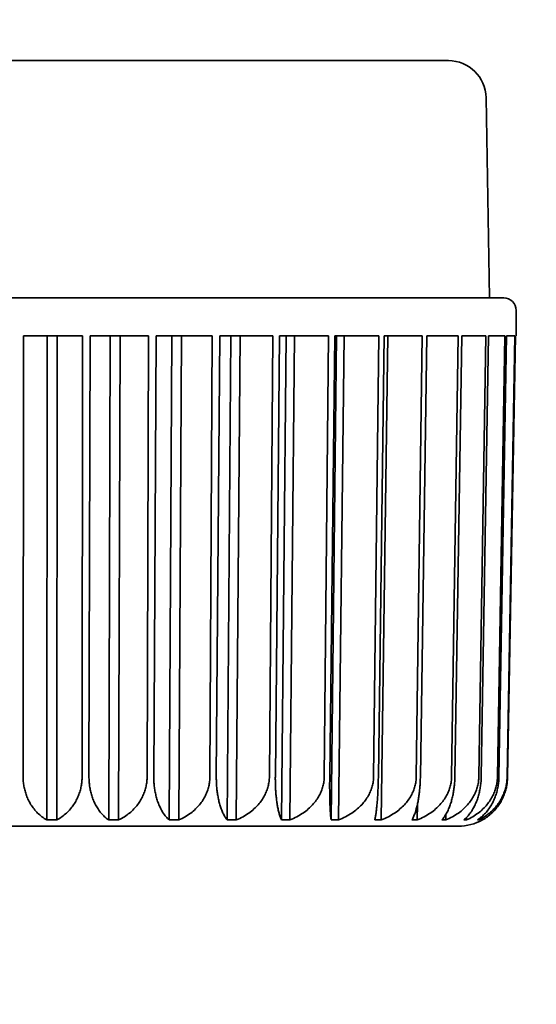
# Model space of a CAD drawing. Header units: millimetres. Extents: x 0 to 5110, y 0 to 2376.
# Tile 61 of 95: x 2534.1 to 2539.32, y 1585.11 to 1595.05. Entities that reach past the tile are written whole.
import ezdxf

# ---------------------------------------------------------------- set-up
doc = ezdxf.new("R2010")
doc.units = ezdxf.units.MM
doc.header["$LTSCALE"] = 8
doc.layers.add('Bemaßungen(ISO)', color=7, linetype='Continuous', lineweight=18)
doc.layers.add('Sichtbare Kanten(ISO)', color=7, linetype='Continuous', lineweight=35)
doc.styles.add('Aktuell-ISOGroßer Text', font='arial.ttf')
doc.dimstyles.new('X.XXXGroßer Text', dxfattribs={"dimscale": 8, "dimtxt": 3.048, "dimasz": 5, "dimexe": 3.175, "dimexo": 0.75, "dimgap": 0.762, "dimtad": 1, "dimdec": 1, "dimrnd": 1e-08, "dimzin": 12, "dimtxsty": 'Aktuell-ISOGroßer Text', "dimcen": 0.09, "dimdle": 10, "dimclrd": 256, "dimclre": 256, "dimclrt": 7, "dimadec": 0, "dimazin": 3, "dimtfac": 0.656168, "dimtdec": 1, "dimtmove": 0, "dimatfit": 3, "dimfxl": 1, "dimtolj": 1, "dimlwd": 25, "dimlwe": 25, "dimarcsym": 0})

# ---------------------------------------------------------------- blocks, each defined once
blk = doc.blocks.new('*D21')
at = {"layer": 'Bemaßungen(ISO)', "color": 250, "linetype": 'Continuous', "lineweight": 25, "true_color": 0x3f3f3f, "transparency": 16777216}
for p, q in [((2561.5173, 1619.2518), (2561.5173, 1302.9312)), ((2220.7673, 1498.5018), (2220.7673, 1302.9312)), ((2260.7673, 1328.3312), (2521.5173, 1328.3312))]:
    blk.add_line(p, q, dxfattribs=at)
at = {"layer": 'Bemaßungen(ISO)', "color": 250, "linetype": 'Continuous', "true_color": 0x3f3f3f, "transparency": 16777216}
for points in [[(2260.7673, 1334.9978), (2260.7673, 1321.6645), (2220.7673, 1328.3312)], [(2521.5173, 1334.9978), (2521.5173, 1321.6645), (2561.5173, 1328.3312)]]:
    blk.add_solid(points, dxfattribs=at)
at = {"layer": 'Defpoints', "color": 0, "linetype": 'Continuous', "transparency": 16777216}
for p in [(2561.5173, 1625.2518), (2220.7673, 1504.5018), (2561.5173, 1328.3312)]:
    blk.add_point(p, dxfattribs=at)
at = {"layer": 'Bemaßungen(ISO)', "color": 7, "linetype": 'Continuous', "lineweight": 25, "transparency": 16777216, "insert": (2354.7641, 1363.7345), "char_height": 24.384, "attachment_point": 1, "style": 'Aktuell-ISOGroßer Text'}
blk.add_mtext('\\A1;340,7', dxfattribs=at)
blk = doc.blocks.new('*D23')
at = {"layer": 'Bemaßungen(ISO)', "color": 250, "linetype": 'Continuous', "lineweight": 25, "true_color": 0x3f3f3f, "transparency": 16777216}
for p, q in [((2481.5173, 1619.2518), (2481.5173, 1375.8518)), ((2561.5173, 1619.2518), (2561.5173, 1375.8518)), ((2441.5173, 1401.2518), (2401.5173, 1401.2518)), ((2481.5173, 1401.2518), (2561.5173, 1401.2518)), ((2601.5173, 1401.2518), (2641.5173, 1401.2518))]:
    blk.add_line(p, q, dxfattribs=at)
at = {"layer": 'Bemaßungen(ISO)', "color": 250, "linetype": 'Continuous', "true_color": 0x3f3f3f, "transparency": 16777216}
for points in [[(2441.5173, 1407.9185), (2441.5173, 1394.5852), (2481.5173, 1401.2518)], [(2601.5173, 1407.9185), (2601.5173, 1394.5852), (2561.5173, 1401.2518)]]:
    blk.add_solid(points, dxfattribs=at)
at = {"layer": 'Defpoints', "color": 0, "linetype": 'Continuous', "transparency": 16777216}
for p in [(2481.5173, 1625.2518), (2561.5173, 1625.2518), (2561.5173, 1401.2518)]:
    blk.add_point(p, dxfattribs=at)
at = {"layer": 'Bemaßungen(ISO)', "color": 7, "linetype": 'Continuous', "lineweight": 25, "transparency": 16777216, "insert": (2504.0776, 1432.2475), "char_height": 24.384, "attachment_point": 1, "style": 'Aktuell-ISOGroßer Text'}
blk.add_mtext('\\A1;80', dxfattribs=at)

msp = doc.modelspace()

# ---------------------------------------------------------------- linework, layer by layer
at = {"layer": 'Sichtbare Kanten(ISO)'}
for p, q in [((2530.1017, 1594.6378), (2538.433, 1594.6378)), ((2538.8139, 1594.2635), (2538.8492, 1592.2418)), ((2529.5429, 1592.2418), (2538.9917, 1592.2418)), ((2539.1187, 1591.8601), (2539.1187, 1592.1148)), ((2534.1382, 1591.8601), (2534.1356, 1587.407)), ((2534.7345, 1591.8601), (2534.1382, 1591.8601)), ((2534.3769, 1591.8601), (2534.3739, 1586.9702)), ((2534.4755, 1586.9702), (2534.4785, 1591.8601)), ((2534.7316, 1587.407), (2534.7345, 1591.8601)), ((2534.8144, 1591.8601), (2534.801, 1587.407)), ((2535.402, 1591.8601), (2534.8144, 1591.8601)), ((2535.0152, 1591.8601), (2535.0003, 1586.9702)), ((2535.1004, 1586.9702), (2535.1152, 1591.8601)), ((2535.3883, 1587.407), (2535.402, 1591.8601)), ((2535.4799, 1591.8601), (2535.456, 1587.407)), ((2536.0474, 1591.8601), (2535.4799, 1591.8601)), ((2535.6388, 1591.8601), (2535.6125, 1586.9702)), ((2535.7091, 1586.9702), (2535.7355, 1591.8601)), ((2536.0232, 1587.407), (2536.0474, 1591.8601)), ((2536.1219, 1591.8601), (2536.0879, 1587.407)), ((2536.6582, 1591.8601), (2536.1219, 1591.8601)), ((2536.2358, 1591.8601), (2536.1984, 1586.9702)), ((2536.2897, 1586.9702), (2536.3272, 1591.8601)), ((2536.6239, 1587.407), (2536.6582, 1591.8601)), ((2536.7277, 1591.8601), (2536.6843, 1587.407)), ((2537.2224, 1591.8601), (2536.7277, 1591.8601)), ((2536.7945, 1591.8601), (2536.7468, 1586.9702)), ((2536.831, 1586.9702), (2536.8787, 1591.8601)), ((2537.1787, 1587.407), (2537.2224, 1591.8601)), ((2537.2857, 1591.8601), (2537.2337, 1587.407)), ((2537.304, 1591.8601), (2537.2469, 1586.9702)), ((2537.7291, 1591.8601), (2537.2857, 1591.8601)), ((2537.3224, 1586.9702), (2537.3795, 1591.8601)), ((2537.6769, 1587.407), (2537.7291, 1591.8601)), ((2537.7849, 1591.8601), (2537.7253, 1587.407)), ((2537.7543, 1586.9702), (2537.8197, 1591.8601)), ((2538.1685, 1591.8601), (2537.7849, 1591.8601)), ((2538.1087, 1587.407), (2538.1685, 1591.8601)), ((2538.2157, 1591.8601), (2538.1497, 1587.407)), ((2538.5319, 1591.8601), (2538.2157, 1591.8601)), ((2538.4657, 1587.407), (2538.5319, 1591.8601)), ((2538.5696, 1591.8601), (2538.4985, 1587.407)), ((2538.8123, 1591.8601), (2538.5696, 1591.8601)), ((2538.7411, 1587.407), (2538.8123, 1591.8601)), ((2538.8397, 1591.8601), (2538.7649, 1587.407)), ((2539.0042, 1591.8601), (2538.8397, 1591.8601)), ((2538.9293, 1587.407), (2539.0042, 1591.8601)), ((2539.0209, 1591.8601), (2538.9438, 1587.407)), ((2539.1039, 1591.8601), (2539.0209, 1591.8601)), ((2539.0209, 1591.8601), (2539.0209, 1591.8601)), ((2539.0268, 1587.407), (2539.1039, 1591.8601)), ((2539.1095, 1591.8601), (2539.0317, 1587.407)), ((2539.1187, 1591.8601), (2539.1095, 1591.8601)), ((2538.1184, 1586.9702), (2538.1207, 1587.1312)), ((2538.4074, 1586.9702), (2538.4084, 1587.0279)), ((2538.616, 1586.9702), (2538.6164, 1586.9958)), ((2538.5331, 1586.9078), (2530.5731, 1586.9078)), ((2538.7398, 1586.9702), (2538.74, 1586.9799)), ((2538.7769, 1586.9702), (2538.7769, 1586.9703))]:
    msp.add_line(p, q, dxfattribs=at)
for centre, radius, start, end in [((2538.433, 1594.2568), 0.381, 1, 90), ((2538.9917, 1592.1148), 0.127, 0, 90), ((2536.1639, 1587.0348), 0.127, 269.97027, 269.97483), ((2536.1639, 1587.0348), 0.127, 269.97484, 270), ((2538.5331, 1587.4158), 0.508, 270.00197, 298.68715)]:
    msp.add_arc(centre, radius, start, end, dxfattribs=at)
for points, knots in [([(2534.1356, 1587.407), (2534.1356, 1587.3908), (2534.1363, 1587.3747), (2534.1376, 1587.3587), (2534.139, 1587.3426), (2534.1411, 1587.3266), (2534.1439, 1587.3106), (2534.1468, 1587.2947), (2534.1503, 1587.2787), (2534.1546, 1587.2629), (2534.1589, 1587.2471), (2534.164, 1587.2313), (2534.1698, 1587.2158), (2534.1757, 1587.2002), (2534.1823, 1587.1847), (2534.1898, 1587.1695), (2534.1973, 1587.1542), (2534.2057, 1587.1392), (2534.215, 1587.1244), (2534.2243, 1587.1097), (2534.2345, 1587.0952), (2534.2457, 1587.0812), (2534.2568, 1587.0672), (2534.269, 1587.0535), (2534.2822, 1587.0404), (2534.2954, 1587.0274), (2534.3096, 1587.0149), (2534.3249, 1587.0031), (2534.3401, 1586.9913), (2534.3565, 1586.9803), (2534.3739, 1586.9702)], [0, 0, 0, 0, 0.1, 0.1, 0.1, 0.2, 0.2, 0.2, 0.3, 0.3, 0.3, 0.4, 0.4, 0.4, 0.5, 0.5, 0.5, 0.6, 0.6, 0.6, 0.7, 0.7, 0.7, 0.8, 0.8, 0.8, 0.9, 0.9, 0.9, 1, 1, 1, 1]), ([(2534.7316, 1587.407), (2534.7316, 1587.3908), (2534.7309, 1587.3748), (2534.7294, 1587.3587), (2534.7278, 1587.3427), (2534.7256, 1587.3266), (2534.7225, 1587.3107), (2534.7195, 1587.2947), (2534.7157, 1587.2787), (2534.711, 1587.2629), (2534.7064, 1587.2471), (2534.701, 1587.2314), (2534.6947, 1587.2158), (2534.6884, 1587.2002), (2534.6812, 1587.1847), (2534.6732, 1587.1695), (2534.6651, 1587.1542), (2534.6561, 1587.1392), (2534.6461, 1587.1244), (2534.6361, 1587.1097), (2534.6252, 1587.0953), (2534.6132, 1587.0812), (2534.6012, 1587.0672), (2534.5881, 1587.0535), (2534.5739, 1587.0404), (2534.5598, 1587.0274), (2534.5445, 1587.0149), (2534.5281, 1587.0031), (2534.5118, 1586.9913), (2534.4942, 1586.9803), (2534.4755, 1586.9702)], [0, 0, 0, 0, 0.1, 0.1, 0.1, 0.2, 0.2, 0.2, 0.3, 0.3, 0.3, 0.4, 0.4, 0.4, 0.5, 0.5, 0.5, 0.6, 0.6, 0.6, 0.7, 0.7, 0.7, 0.8, 0.8, 0.8, 0.9, 0.9, 0.9, 1, 1, 1, 1]), ([(2534.801, 1587.407), (2534.8009, 1587.3908), (2534.8015, 1587.3747), (2534.8026, 1587.3587), (2534.8037, 1587.3426), (2534.8054, 1587.3266), (2534.8078, 1587.3106), (2534.8101, 1587.2947), (2534.813, 1587.2787), (2534.8166, 1587.2629), (2534.8202, 1587.2471), (2534.8244, 1587.2313), (2534.8293, 1587.2158), (2534.8342, 1587.2002), (2534.8397, 1587.1847), (2534.846, 1587.1695), (2534.8523, 1587.1542), (2534.8593, 1587.1392), (2534.8671, 1587.1244), (2534.8748, 1587.1097), (2534.8834, 1587.0952), (2534.8927, 1587.0812), (2534.9021, 1587.0672), (2534.9123, 1587.0535), (2534.9234, 1587.0404), (2534.9344, 1587.0274), (2534.9463, 1587.0149), (2534.9591, 1587.0031), (2534.972, 1586.9913), (2534.9857, 1586.9803), (2535.0003, 1586.9702)], [0, 0, 0, 0, 0.1, 0.1, 0.1, 0.2, 0.2, 0.2, 0.3, 0.3, 0.3, 0.4, 0.4, 0.4, 0.5, 0.5, 0.5, 0.6, 0.6, 0.6, 0.7, 0.7, 0.7, 0.8, 0.8, 0.8, 0.9, 0.9, 0.9, 1, 1, 1, 1]), ([(2535.3883, 1587.407), (2535.3883, 1587.3908), (2535.3874, 1587.3748), (2535.3857, 1587.3587), (2535.3839, 1587.3427), (2535.3814, 1587.3266), (2535.3779, 1587.3107), (2535.3745, 1587.2947), (2535.3702, 1587.2787), (2535.3649, 1587.2629), (2535.3597, 1587.2471), (2535.3536, 1587.2314), (2535.3465, 1587.2158), (2535.3394, 1587.2002), (2535.3314, 1587.1847), (2535.3223, 1587.1695), (2535.3132, 1587.1542), (2535.3031, 1587.1392), (2535.2919, 1587.1244), (2535.2807, 1587.1097), (2535.2684, 1587.0953), (2535.2549, 1587.0812), (2535.2414, 1587.0672), (2535.2267, 1587.0535), (2535.2108, 1587.0404), (2535.195, 1587.0274), (2535.1779, 1587.0149), (2535.1595, 1587.0031), (2535.1411, 1586.9913), (2535.1214, 1586.9803), (2535.1004, 1586.9702)], [0, 0, 0, 0, 0.1, 0.1, 0.1, 0.2, 0.2, 0.2, 0.3, 0.3, 0.3, 0.4, 0.4, 0.4, 0.5, 0.5, 0.5, 0.6, 0.6, 0.6, 0.7, 0.7, 0.7, 0.8, 0.8, 0.8, 0.9, 0.9, 0.9, 1, 1, 1, 1]), ([(2535.456, 1587.407), (2535.4559, 1587.3908), (2535.4563, 1587.3747), (2535.4571, 1587.3587), (2535.458, 1587.3426), (2535.4593, 1587.3266), (2535.4611, 1587.3106), (2535.4629, 1587.2947), (2535.4651, 1587.2787), (2535.4679, 1587.2629), (2535.4707, 1587.2471), (2535.474, 1587.2313), (2535.4778, 1587.2158), (2535.4816, 1587.2002), (2535.486, 1587.1847), (2535.4909, 1587.1695), (2535.4958, 1587.1542), (2535.5013, 1587.1392), (2535.5074, 1587.1244), (2535.5135, 1587.1097), (2535.5203, 1587.0952), (2535.5276, 1587.0812), (2535.535, 1587.0672), (2535.543, 1587.0535), (2535.5518, 1587.0404), (2535.5605, 1587.0274), (2535.5699, 1587.0149), (2535.58, 1587.0031), (2535.5901, 1586.9913), (2535.6009, 1586.9803), (2535.6125, 1586.9702)], [0, 0, 0, 0, 0.1, 0.1, 0.1, 0.2, 0.2, 0.2, 0.3, 0.3, 0.3, 0.4, 0.4, 0.4, 0.5, 0.5, 0.5, 0.6, 0.6, 0.6, 0.7, 0.7, 0.7, 0.8, 0.8, 0.8, 0.9, 0.9, 0.9, 1, 1, 1, 1]), ([(2536.0232, 1587.407), (2536.0231, 1587.3908), (2536.0221, 1587.3748), (2536.0202, 1587.3587), (2536.0183, 1587.3427), (2536.0155, 1587.3266), (2536.0117, 1587.3107), (2536.0079, 1587.2947), (2536.0032, 1587.2787), (2535.9975, 1587.2629), (2535.9917, 1587.2471), (2535.9851, 1587.2314), (2535.9773, 1587.2158), (2535.9696, 1587.2002), (2535.9608, 1587.1847), (2535.9509, 1587.1695), (2535.941, 1587.1542), (2535.9299, 1587.1392), (2535.9177, 1587.1244), (2535.9055, 1587.1097), (2535.8921, 1587.0953), (2535.8774, 1587.0812), (2535.8627, 1587.0672), (2535.8467, 1587.0535), (2535.8294, 1587.0404), (2535.8121, 1587.0274), (2535.7935, 1587.0149), (2535.7734, 1587.0031), (2535.7534, 1586.9913), (2535.732, 1586.9803), (2535.7091, 1586.9702)], [0, 0, 0, 0, 0.1, 0.1, 0.1, 0.2, 0.2, 0.2, 0.3, 0.3, 0.3, 0.4, 0.4, 0.4, 0.5, 0.5, 0.5, 0.6, 0.6, 0.6, 0.7, 0.7, 0.7, 0.8, 0.8, 0.8, 0.9, 0.9, 0.9, 1, 1, 1, 1]), ([(2536.0879, 1587.407), (2536.0877, 1587.3908), (2536.0879, 1587.3747), (2536.0885, 1587.3587), (2536.089, 1587.3426), (2536.0899, 1587.3266), (2536.0911, 1587.3106), (2536.0924, 1587.2947), (2536.0939, 1587.2787), (2536.0959, 1587.2629), (2536.0978, 1587.2471), (2536.1001, 1587.2313), (2536.1028, 1587.2158), (2536.1055, 1587.2002), (2536.1085, 1587.1847), (2536.112, 1587.1695), (2536.1155, 1587.1542), (2536.1194, 1587.1392), (2536.1237, 1587.1244), (2536.128, 1587.1097), (2536.1328, 1587.0952), (2536.138, 1587.0812), (2536.1432, 1587.0672), (2536.1489, 1587.0535), (2536.1551, 1587.0404), (2536.1613, 1587.0274), (2536.168, 1587.0149), (2536.1752, 1587.0031), (2536.1824, 1586.9913), (2536.1902, 1586.9803), (2536.1984, 1586.9702)], [0, 0, 0, 0, 0.1, 0.1, 0.1, 0.2, 0.2, 0.2, 0.3, 0.3, 0.3, 0.4, 0.4, 0.4, 0.5, 0.5, 0.5, 0.6, 0.6, 0.6, 0.7, 0.7, 0.7, 0.8, 0.8, 0.8, 0.9, 0.9, 0.9, 1, 1, 1, 1]), ([(2536.6239, 1587.407), (2536.6238, 1587.3908), (2536.6227, 1587.3748), (2536.6206, 1587.3587), (2536.6186, 1587.3427), (2536.6155, 1587.3266), (2536.6115, 1587.3107), (2536.6075, 1587.2947), (2536.6024, 1587.2787), (2536.5963, 1587.2629), (2536.5902, 1587.2471), (2536.5831, 1587.2314), (2536.5748, 1587.2158), (2536.5666, 1587.2002), (2536.5572, 1587.1847), (2536.5467, 1587.1695), (2536.5361, 1587.1542), (2536.5244, 1587.1392), (2536.5114, 1587.1244), (2536.4984, 1587.1097), (2536.4842, 1587.0953), (2536.4685, 1587.0812), (2536.4529, 1587.0672), (2536.4359, 1587.0535), (2536.4175, 1587.0404), (2536.3991, 1587.0274), (2536.3793, 1587.0149), (2536.3581, 1587.0031), (2536.3368, 1586.9913), (2536.314, 1586.9803), (2536.2897, 1586.9702)], [0, 0, 0, 0, 0.1, 0.1, 0.1, 0.2, 0.2, 0.2, 0.3, 0.3, 0.3, 0.4, 0.4, 0.4, 0.5, 0.5, 0.5, 0.6, 0.6, 0.6, 0.7, 0.7, 0.7, 0.8, 0.8, 0.8, 0.9, 0.9, 0.9, 1, 1, 1, 1]), ([(2536.6843, 1587.407), (2536.6841, 1587.3908), (2536.6842, 1587.3747), (2536.6844, 1587.3587), (2536.6846, 1587.3426), (2536.6851, 1587.3266), (2536.6857, 1587.3106), (2536.6863, 1587.2947), (2536.6872, 1587.2787), (2536.6882, 1587.2629), (2536.6893, 1587.2471), (2536.6905, 1587.2313), (2536.692, 1587.2158), (2536.6935, 1587.2002), (2536.6952, 1587.1847), (2536.6972, 1587.1695), (2536.6991, 1587.1542), (2536.7013, 1587.1392), (2536.7038, 1587.1244), (2536.7063, 1587.1097), (2536.709, 1587.0952), (2536.712, 1587.0812), (2536.715, 1587.0672), (2536.7182, 1587.0535), (2536.7218, 1587.0404), (2536.7254, 1587.0274), (2536.7292, 1587.0149), (2536.7334, 1587.0031), (2536.7375, 1586.9913), (2536.742, 1586.9803), (2536.7468, 1586.9702)], [0, 0, 0, 0, 0.1, 0.1, 0.1, 0.2, 0.2, 0.2, 0.3, 0.3, 0.3, 0.4, 0.4, 0.4, 0.5, 0.5, 0.5, 0.6, 0.6, 0.6, 0.7, 0.7, 0.7, 0.8, 0.8, 0.8, 0.9, 0.9, 0.9, 1, 1, 1, 1]), ([(2537.1787, 1587.407), (2537.1786, 1587.3908), (2537.1774, 1587.3748), (2537.1753, 1587.3587), (2537.1731, 1587.3427), (2537.1699, 1587.3266), (2537.1657, 1587.3107), (2537.1615, 1587.2947), (2537.1562, 1587.2787), (2537.1498, 1587.2629), (2537.1435, 1587.2471), (2537.136, 1587.2314), (2537.1274, 1587.2158), (2537.1189, 1587.2002), (2537.1091, 1587.1847), (2537.0981, 1587.1695), (2537.0872, 1587.1542), (2537.0749, 1587.1392), (2537.0614, 1587.1244), (2537.0479, 1587.1097), (2537.0331, 1587.0953), (2537.0168, 1587.0812), (2537.0006, 1587.0672), (2536.9829, 1587.0535), (2536.9638, 1587.0404), (2536.9447, 1587.0274), (2536.9241, 1587.0149), (2536.902, 1587.0031), (2536.8799, 1586.9913), (2536.8563, 1586.9803), (2536.831, 1586.9702)], [0, 0, 0, 0, 0.1, 0.1, 0.1, 0.2, 0.2, 0.2, 0.3, 0.3, 0.3, 0.4, 0.4, 0.4, 0.5, 0.5, 0.5, 0.6, 0.6, 0.6, 0.7, 0.7, 0.7, 0.8, 0.8, 0.8, 0.9, 0.9, 0.9, 1, 1, 1, 1]), ([(2537.2337, 1587.407), (2537.2335, 1587.3908), (2537.2334, 1587.3747), (2537.2333, 1587.3587), (2537.2332, 1587.3426), (2537.2332, 1587.3266), (2537.2332, 1587.3106), (2537.2332, 1587.2947), (2537.2333, 1587.2787), (2537.2335, 1587.2629), (2537.2336, 1587.2471), (2537.2338, 1587.2313), (2537.2341, 1587.2158), (2537.2344, 1587.2002), (2537.2347, 1587.1847), (2537.2351, 1587.1695), (2537.2355, 1587.1542), (2537.2359, 1587.1392), (2537.2365, 1587.1244), (2537.237, 1587.1097), (2537.2376, 1587.0952), (2537.2383, 1587.0812), (2537.239, 1587.0672), (2537.2398, 1587.0535), (2537.2407, 1587.0404), (2537.2415, 1587.0274), (2537.2425, 1587.0149), (2537.2435, 1587.0031), (2537.2445, 1586.9913), (2537.2457, 1586.9803), (2537.2469, 1586.9702)], [0, 0, 0, 0, 0.1, 0.1, 0.1, 0.2, 0.2, 0.2, 0.3, 0.3, 0.3, 0.4, 0.4, 0.4, 0.5, 0.5, 0.5, 0.6, 0.6, 0.6, 0.7, 0.7, 0.7, 0.8, 0.8, 0.8, 0.9, 0.9, 0.9, 1, 1, 1, 1]), ([(2537.6769, 1587.407), (2537.6767, 1587.3908), (2537.6755, 1587.3748), (2537.6733, 1587.3587), (2537.671, 1587.3427), (2537.6678, 1587.3266), (2537.6635, 1587.3107), (2537.6591, 1587.2947), (2537.6537, 1587.2787), (2537.6472, 1587.2629), (2537.6407, 1587.2471), (2537.6332, 1587.2314), (2537.6244, 1587.2158), (2537.6156, 1587.2002), (2537.6057, 1587.1847), (2537.5945, 1587.1695), (2537.5833, 1587.1542), (2537.5708, 1587.1392), (2537.5571, 1587.1244), (2537.5433, 1587.1097), (2537.5282, 1587.0953), (2537.5116, 1587.0812), (2537.4951, 1587.0672), (2537.4771, 1587.0535), (2537.4576, 1587.0404), (2537.4381, 1587.0274), (2537.4172, 1587.0149), (2537.3947, 1587.0031), (2537.3722, 1586.9913), (2537.3481, 1586.9803), (2537.3224, 1586.9702)], [0, 0, 0, 0, 0.1, 0.1, 0.1, 0.2, 0.2, 0.2, 0.3, 0.3, 0.3, 0.4, 0.4, 0.4, 0.5, 0.5, 0.5, 0.6, 0.6, 0.6, 0.7, 0.7, 0.7, 0.8, 0.8, 0.8, 0.9, 0.9, 0.9, 1, 1, 1, 1]), ([(2537.7253, 1587.407), (2537.7251, 1587.3908), (2537.7248, 1587.3747), (2537.7244, 1587.3587), (2537.724, 1587.3426), (2537.7235, 1587.3266), (2537.723, 1587.3106), (2537.7224, 1587.2947), (2537.7217, 1587.2787), (2537.721, 1587.2629), (2537.7202, 1587.2471), (2537.7194, 1587.2313), (2537.7184, 1587.2158), (2537.7174, 1587.2002), (2537.7164, 1587.1847), (2537.7152, 1587.1695), (2537.714, 1587.1542), (2537.7128, 1587.1392), (2537.7114, 1587.1244), (2537.71, 1587.1097), (2537.7085, 1587.0952), (2537.7069, 1587.0812), (2537.7053, 1587.0672), (2537.7035, 1587.0535), (2537.7017, 1587.0404), (2537.6998, 1587.0274), (2537.6978, 1587.0149), (2537.6957, 1587.0031), (2537.6936, 1586.9913), (2537.6914, 1586.9803), (2537.689, 1586.9702)], [0, 0, 0, 0, 0.1, 0.1, 0.1, 0.2, 0.2, 0.2, 0.3, 0.3, 0.3, 0.4, 0.4, 0.4, 0.5, 0.5, 0.5, 0.6, 0.6, 0.6, 0.7, 0.7, 0.7, 0.8, 0.8, 0.8, 0.9, 0.9, 0.9, 1, 1, 1, 1]), ([(2538.1087, 1587.407), (2538.1085, 1587.3908), (2538.1073, 1587.3748), (2538.105, 1587.3587), (2538.1027, 1587.3427), (2538.0995, 1587.3266), (2538.0951, 1587.3107), (2538.0908, 1587.2947), (2538.0854, 1587.2787), (2538.0789, 1587.2629), (2538.0724, 1587.2471), (2538.0648, 1587.2314), (2538.056, 1587.2158), (2538.0472, 1587.2002), (2538.0373, 1587.1847), (2538.0261, 1587.1695), (2538.0149, 1587.1542), (2538.0024, 1587.1392), (2537.9887, 1587.1244), (2537.9749, 1587.1097), (2537.9598, 1587.0953), (2537.9433, 1587.0812), (2537.9267, 1587.0672), (2537.9088, 1587.0535), (2537.8893, 1587.0404), (2537.8699, 1587.0274), (2537.849, 1587.0149), (2537.8265, 1587.0031), (2537.804, 1586.9913), (2537.78, 1586.9803), (2537.7543, 1586.9702)], [0, 0, 0, 0, 0.1, 0.1, 0.1, 0.2, 0.2, 0.2, 0.3, 0.3, 0.3, 0.4, 0.4, 0.4, 0.5, 0.5, 0.5, 0.6, 0.6, 0.6, 0.7, 0.7, 0.7, 0.8, 0.8, 0.8, 0.9, 0.9, 0.9, 1, 1, 1, 1]), ([(2538.1497, 1587.407), (2538.1495, 1587.3908), (2538.149, 1587.3747), (2538.1483, 1587.3587), (2538.1476, 1587.3426), (2538.1467, 1587.3266), (2538.1455, 1587.3106), (2538.1443, 1587.2947), (2538.1429, 1587.2787), (2538.1413, 1587.2629), (2538.1396, 1587.2471), (2538.1377, 1587.2313), (2538.1355, 1587.2158), (2538.1334, 1587.2002), (2538.1309, 1587.1847), (2538.1282, 1587.1695), (2538.1255, 1587.1542), (2538.1225, 1587.1392), (2538.1193, 1587.1244), (2538.116, 1587.1097), (2538.1124, 1587.0952), (2538.1085, 1587.0812), (2538.1046, 1587.0672), (2538.1004, 1587.0535), (2538.0958, 1587.0404), (2538.0913, 1587.0274), (2538.0864, 1587.0149), (2538.0812, 1587.0031), (2538.076, 1586.9913), (2538.0704, 1586.9803), (2538.0645, 1586.9702)], [0, 0, 0, 0, 0.1, 0.1, 0.1, 0.2, 0.2, 0.2, 0.3, 0.3, 0.3, 0.4, 0.4, 0.4, 0.5, 0.5, 0.5, 0.6, 0.6, 0.6, 0.7, 0.7, 0.7, 0.8, 0.8, 0.8, 0.9, 0.9, 0.9, 1, 1, 1, 1]), ([(2538.4657, 1587.407), (2538.4655, 1587.3908), (2538.4643, 1587.3748), (2538.462, 1587.3587), (2538.4598, 1587.3427), (2538.4566, 1587.3266), (2538.4523, 1587.3107), (2538.448, 1587.2947), (2538.4427, 1587.2787), (2538.4363, 1587.2629), (2538.4299, 1587.2471), (2538.4225, 1587.2314), (2538.4138, 1587.2158), (2538.4052, 1587.2002), (2538.3955, 1587.1847), (2538.3845, 1587.1695), (2538.3735, 1587.1542), (2538.3613, 1587.1392), (2538.3479, 1587.1244), (2538.3344, 1587.1097), (2538.3196, 1587.0953), (2538.3034, 1587.0812), (2538.2872, 1587.0672), (2538.2696, 1587.0535), (2538.2505, 1587.0404), (2538.2315, 1587.0274), (2538.211, 1587.0149), (2538.189, 1587.0031), (2538.167, 1586.9913), (2538.1435, 1586.9803), (2538.1184, 1586.9702)], [0, 0, 0, 0, 0.1, 0.1, 0.1, 0.2, 0.2, 0.2, 0.3, 0.3, 0.3, 0.4, 0.4, 0.4, 0.5, 0.5, 0.5, 0.6, 0.6, 0.6, 0.7, 0.7, 0.7, 0.8, 0.8, 0.8, 0.9, 0.9, 0.9, 1, 1, 1, 1]), ([(2538.4985, 1587.407), (2538.4982, 1587.3908), (2538.4976, 1587.3747), (2538.4966, 1587.3587), (2538.4956, 1587.3426), (2538.4943, 1587.3266), (2538.4925, 1587.3106), (2538.4908, 1587.2947), (2538.4887, 1587.2787), (2538.4861, 1587.2629), (2538.4836, 1587.2471), (2538.4807, 1587.2313), (2538.4774, 1587.2158), (2538.4741, 1587.2002), (2538.4703, 1587.1847), (2538.4661, 1587.1695), (2538.4619, 1587.1542), (2538.4573, 1587.1392), (2538.4521, 1587.1244), (2538.447, 1587.1097), (2538.4414, 1587.0952), (2538.4353, 1587.0812), (2538.4292, 1587.0672), (2538.4226, 1587.0535), (2538.4155, 1587.0404), (2538.4083, 1587.0274), (2538.4007, 1587.0149), (2538.3924, 1587.0031), (2538.3842, 1586.9913), (2538.3755, 1586.9803), (2538.3661, 1586.9702)], [0, 0, 0, 0, 0.1, 0.1, 0.1, 0.2, 0.2, 0.2, 0.3, 0.3, 0.3, 0.4, 0.4, 0.4, 0.5, 0.5, 0.5, 0.6, 0.6, 0.6, 0.7, 0.7, 0.7, 0.8, 0.8, 0.8, 0.9, 0.9, 0.9, 1, 1, 1, 1]), ([(2538.7411, 1587.407), (2538.7408, 1587.3908), (2538.7396, 1587.3748), (2538.7374, 1587.3587), (2538.7353, 1587.3427), (2538.7321, 1587.3266), (2538.728, 1587.3107), (2538.7239, 1587.2947), (2538.7187, 1587.2787), (2538.7126, 1587.2629), (2538.7064, 1587.2471), (2538.6993, 1587.2314), (2538.691, 1587.2158), (2538.6827, 1587.2002), (2538.6734, 1587.1847), (2538.6628, 1587.1695), (2538.6523, 1587.1542), (2538.6406, 1587.1392), (2538.6276, 1587.1244), (2538.6147, 1587.1097), (2538.6005, 1587.0953), (2538.5849, 1587.0812), (2538.5694, 1587.0672), (2538.5525, 1587.0535), (2538.5342, 1587.0404), (2538.5159, 1587.0274), (2538.4963, 1587.0149), (2538.4752, 1587.0031), (2538.4541, 1586.9913), (2538.4315, 1586.9803), (2538.4074, 1586.9702)], [0, 0, 0, 0, 0.1, 0.1, 0.1, 0.2, 0.2, 0.2, 0.3, 0.3, 0.3, 0.4, 0.4, 0.4, 0.5, 0.5, 0.5, 0.6, 0.6, 0.6, 0.7, 0.7, 0.7, 0.8, 0.8, 0.8, 0.9, 0.9, 0.9, 1, 1, 1, 1]), ([(2538.7649, 1587.407), (2538.7646, 1587.3908), (2538.7639, 1587.3747), (2538.7626, 1587.3587), (2538.7613, 1587.3426), (2538.7596, 1587.3266), (2538.7573, 1587.3106), (2538.755, 1587.2947), (2538.7522, 1587.2787), (2538.7489, 1587.2629), (2538.7456, 1587.2471), (2538.7417, 1587.2313), (2538.7373, 1587.2158), (2538.7329, 1587.2002), (2538.7279, 1587.1847), (2538.7223, 1587.1695), (2538.7166, 1587.1542), (2538.7104, 1587.1392), (2538.7036, 1587.1244), (2538.6967, 1587.1097), (2538.6892, 1587.0952), (2538.681, 1587.0812), (2538.6729, 1587.0672), (2538.664, 1587.0535), (2538.6544, 1587.0404), (2538.6448, 1587.0274), (2538.6345, 1587.0149), (2538.6234, 1587.0031), (2538.6123, 1586.9913), (2538.6005, 1586.9803), (2538.5879, 1586.9702)], [0, 0, 0, 0, 0.1, 0.1, 0.1, 0.2, 0.2, 0.2, 0.3, 0.3, 0.3, 0.4, 0.4, 0.4, 0.5, 0.5, 0.5, 0.6, 0.6, 0.6, 0.7, 0.7, 0.7, 0.8, 0.8, 0.8, 0.9, 0.9, 0.9, 1, 1, 1, 1]), ([(2538.9293, 1587.407), (2538.929, 1587.3908), (2538.9279, 1587.3748), (2538.9258, 1587.3587), (2538.9237, 1587.3427), (2538.9208, 1587.3266), (2538.9169, 1587.3107), (2538.913, 1587.2947), (2538.9082, 1587.2787), (2538.9024, 1587.2629), (2538.8966, 1587.2471), (2538.8898, 1587.2314), (2538.8821, 1587.2158), (2538.8743, 1587.2002), (2538.8655, 1587.1847), (2538.8556, 1587.1695), (2538.8457, 1587.1542), (2538.8347, 1587.1392), (2538.8225, 1587.1244), (2538.8103, 1587.1097), (2538.797, 1587.0953), (2538.7824, 1587.0812), (2538.7678, 1587.0672), (2538.752, 1587.0535), (2538.7348, 1587.0404), (2538.7177, 1587.0274), (2538.6993, 1587.0149), (2538.6795, 1587.0031), (2538.6597, 1586.9913), (2538.6385, 1586.9803), (2538.616, 1586.9702)], [0, 0, 0, 0, 0.1, 0.1, 0.1, 0.2, 0.2, 0.2, 0.3, 0.3, 0.3, 0.4, 0.4, 0.4, 0.5, 0.5, 0.5, 0.6, 0.6, 0.6, 0.7, 0.7, 0.7, 0.8, 0.8, 0.8, 0.9, 0.9, 0.9, 1, 1, 1, 1]), ([(2538.9438, 1587.407), (2538.9435, 1587.3908), (2538.9426, 1587.3747), (2538.9411, 1587.3587), (2538.9396, 1587.3426), (2538.9375, 1587.3266), (2538.9347, 1587.3106), (2538.9319, 1587.2947), (2538.9285, 1587.2787), (2538.9244, 1587.2629), (2538.9204, 1587.2471), (2538.9156, 1587.2313), (2538.9102, 1587.2158), (2538.9047, 1587.2002), (2538.8986, 1587.1847), (2538.8917, 1587.1695), (2538.8848, 1587.1542), (2538.8771, 1587.1392), (2538.8687, 1587.1244), (2538.8602, 1587.1097), (2538.851, 1587.0952), (2538.8409, 1587.0812), (2538.8307, 1587.0672), (2538.8198, 1587.0535), (2538.8079, 1587.0404), (2538.796, 1587.0274), (2538.7833, 1587.0149), (2538.7696, 1587.0031), (2538.7559, 1586.9913), (2538.7413, 1586.9803), (2538.7257, 1586.9702)], [0, 0, 0, 0, 0.1, 0.1, 0.1, 0.2, 0.2, 0.2, 0.3, 0.3, 0.3, 0.4, 0.4, 0.4, 0.5, 0.5, 0.5, 0.6, 0.6, 0.6, 0.7, 0.7, 0.7, 0.8, 0.8, 0.8, 0.9, 0.9, 0.9, 1, 1, 1, 1]), ([(2539.0268, 1587.407), (2539.0265, 1587.3908), (2539.0254, 1587.3748), (2539.0235, 1587.3587), (2539.0216, 1587.3427), (2539.0189, 1587.3266), (2539.0153, 1587.3107), (2539.0117, 1587.2947), (2539.0072, 1587.2787), (2539.0019, 1587.2629), (2538.9966, 1587.2471), (2538.9904, 1587.2314), (2538.9833, 1587.2158), (2538.9762, 1587.2002), (2538.9681, 1587.1847), (2538.959, 1587.1695), (2538.9499, 1587.1542), (2538.9399, 1587.1392), (2538.9287, 1587.1244), (2538.9176, 1587.1097), (2538.9054, 1587.0953), (2538.892, 1587.0812), (2538.8787, 1587.0672), (2538.8642, 1587.0535), (2538.8485, 1587.0404), (2538.8328, 1587.0274), (2538.816, 1587.0149), (2538.7979, 1587.0031), (2538.7798, 1586.9913), (2538.7605, 1586.9803), (2538.7398, 1586.9702)], [0, 0, 0, 0, 0.1, 0.1, 0.1, 0.2, 0.2, 0.2, 0.3, 0.3, 0.3, 0.4, 0.4, 0.4, 0.5, 0.5, 0.5, 0.6, 0.6, 0.6, 0.7, 0.7, 0.7, 0.8, 0.8, 0.8, 0.9, 0.9, 0.9, 1, 1, 1, 1]), ([(2539.0317, 1587.407), (2539.0314, 1587.3908), (2539.0304, 1587.3747), (2539.0286, 1587.3587), (2539.0269, 1587.3426), (2539.0245, 1587.3266), (2539.0213, 1587.3106), (2539.018, 1587.2947), (2539.0141, 1587.2787), (2539.0093, 1587.2629), (2539.0046, 1587.2471), (2538.9991, 1587.2313), (2538.9927, 1587.2158), (2538.9864, 1587.2002), (2538.9792, 1587.1847), (2538.9711, 1587.1695), (2538.9631, 1587.1542), (2538.9541, 1587.1392), (2538.9442, 1587.1244), (2538.9343, 1587.1097), (2538.9235, 1587.0952), (2538.9116, 1587.0812), (2538.8998, 1587.0672), (2538.8869, 1587.0535), (2538.873, 1587.0404), (2538.8591, 1587.0274), (2538.8442, 1587.0149), (2538.8281, 1587.0031), (2538.8121, 1586.9913), (2538.7949, 1586.9803), (2538.7766, 1586.9702)], [0, 0, 0, 0, 0.1, 0.1, 0.1, 0.2, 0.2, 0.2, 0.3, 0.3, 0.3, 0.4, 0.4, 0.4, 0.5, 0.5, 0.5, 0.6, 0.6, 0.6, 0.7, 0.7, 0.7, 0.8, 0.8, 0.8, 0.9, 0.9, 0.9, 1, 1, 1, 1]), ([(2534.3739, 1586.9702), (2534.3909, 1586.9702), (2534.4078, 1586.9702), (2534.4247, 1586.9702), (2534.4416, 1586.9702), (2534.4586, 1586.9702), (2534.4755, 1586.9702)], [-0.00508145, -0.00508145, -0.00508145, -0.00508145, 0, 0, 0, 0.00508086, 0.00508086, 0.00508086, 0.00508086]), ([(2535.0003, 1586.9702), (2535.017, 1586.9702), (2535.0337, 1586.9702), (2535.0504, 1586.9702), (2535.0671, 1586.9702), (2535.0838, 1586.9702), (2535.1004, 1586.9702)], [-0.00508146, -0.00508146, -0.00508146, -0.00508146, 0, 0, 0, 0.00508086, 0.00508086, 0.00508086, 0.00508086]), ([(2535.6125, 1586.9702), (2535.6286, 1586.9702), (2535.6448, 1586.9702), (2535.6609, 1586.9702), (2535.677, 1586.9702), (2535.6931, 1586.9702), (2535.7091, 1586.9702)], [-0.00508145, -0.00508145, -0.00508145, -0.00508145, 0, 0, 0, 0.00508086, 0.00508086, 0.00508086, 0.00508086]), ([(2536.1984, 1586.9702), (2536.2137, 1586.9702), (2536.229, 1586.9702), (2536.2442, 1586.9702), (2536.2594, 1586.9702), (2536.2746, 1586.9702), (2536.2897, 1586.9702)], [-0.00508146, -0.00508146, -0.00508146, -0.00508146, 0, 0, 0, 0.00508086, 0.00508086, 0.00508086, 0.00508086]), ([(2536.7468, 1586.9702), (2536.7609, 1586.9702), (2536.775, 1586.9702), (2536.7891, 1586.9702), (2536.8031, 1586.9702), (2536.8171, 1586.9702), (2536.831, 1586.9702)], [-0.00508145, -0.00508145, -0.00508145, -0.00508145, 0, 0, 0, 0.00508082, 0.00508082, 0.00508082, 0.00508082]), ([(2537.2469, 1586.9702), (2537.2596, 1586.9702), (2537.2722, 1586.9702), (2537.2848, 1586.9702), (2537.2974, 1586.9702), (2537.3099, 1586.9702), (2537.3224, 1586.9702)], [-0.00508146, -0.00508146, -0.00508146, -0.00508146, 0, 0, 0, 0.00508086, 0.00508086, 0.00508086, 0.00508086]), ([(2537.689, 1586.9702), (2537.7, 1586.9702), (2537.711, 1586.9702), (2537.7219, 1586.9702), (2537.7328, 1586.9702), (2537.7436, 1586.9702), (2537.7543, 1586.9702)], [-0.00508145, -0.00508145, -0.00508145, -0.00508145, 0, 0, 0, 0.00508082, 0.00508082, 0.00508082, 0.00508082]), ([(2538.0645, 1586.9702), (2538.0737, 1586.9702), (2538.0827, 1586.9702), (2538.0917, 1586.9702), (2538.1007, 1586.9702), (2538.1095, 1586.9702), (2538.1184, 1586.9702)], [-0.00508146, -0.00508146, -0.00508146, -0.00508146, 0, 0, 0, 0.00508086, 0.00508086, 0.00508086, 0.00508086]), ([(2538.3661, 1586.9702), (2538.3732, 1586.9702), (2538.3802, 1586.9702), (2538.387, 1586.9702), (2538.3939, 1586.9702), (2538.4007, 1586.9702), (2538.4074, 1586.9702)], [-0.00508145, -0.00508145, -0.00508145, -0.00508145, 0, 0, 0, 0.00508082, 0.00508082, 0.00508082, 0.00508082]), ([(2538.5879, 1586.9702), (2538.5928, 1586.9702), (2538.5976, 1586.9702), (2538.6022, 1586.9702), (2538.6069, 1586.9702), (2538.6115, 1586.9702), (2538.616, 1586.9702)], [-0.00508146, -0.00508146, -0.00508146, -0.00508146, 0, 0, 0, 0.00508086, 0.00508086, 0.00508086, 0.00508086]), ([(2538.7257, 1586.9702), (2538.7282, 1586.9702), (2538.7307, 1586.9702), (2538.733, 1586.9702), (2538.7354, 1586.9702), (2538.7377, 1586.9702), (2538.7398, 1586.9702)], [-0.00508145, -0.00508145, -0.00508145, -0.00508145, 0, 0, 0, 0.00508083, 0.00508083, 0.00508083, 0.00508083])]:
    msp.add_open_spline(points, degree=3, knots=knots, dxfattribs=at)
msp.add_open_spline([(2538.7766, 1586.9702), (2538.7768, 1586.9702), (2538.7769, 1586.9702), (2538.7769, 1586.9702)], degree=3, dxfattribs=at)

# ---------------------------------------------------------------- dimensions: what is measured, and where the dimension line sits
at = {"layer": 'Bemaßungen(ISO)', "color": 250, "linetype": 'Continuous', "lineweight": 25, "true_color": 0x3f3f3f}
dim = msp.add_linear_dim(base=(2561.5173324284, 1328.331150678), p1=(2220.7673324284, 1504.5018323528), p2=(2561.5173324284, 1625.2518323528), dimstyle='X.XXXGroßer Text', override={"dimdec": 1, "dimtp": 0, "dimtm": 0, "dimtdec": 1, "dimtofl": 0, "dimatfit": 1}, dxfattribs=at)
dim.commit()
dim.dimension.update_dxf_attribs({"geometry": '*D21', "text_midpoint": (2395.8975792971, 1328.331150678), "dimtype": 160})
dim = msp.add_linear_dim(base=(2561.5173, 1401.2518), p1=(2481.5173, 1625.2518), p2=(2561.5173, 1625.2518), angle=180, dimstyle='X.XXXGroßer Text', override={"dimdec": 1, "dimtp": 0, "dimtm": 0, "dimtdec": 1, "dimtofl": 1, "dimatfit": 1}, dxfattribs=at)
dim.commit()
dim.dimension.update_dxf_attribs({"geometry": '*D23', "text_midpoint": (2521.5173, 1401.2518), "dimtype": 160})

doc.saveas('drawing.dxf')
